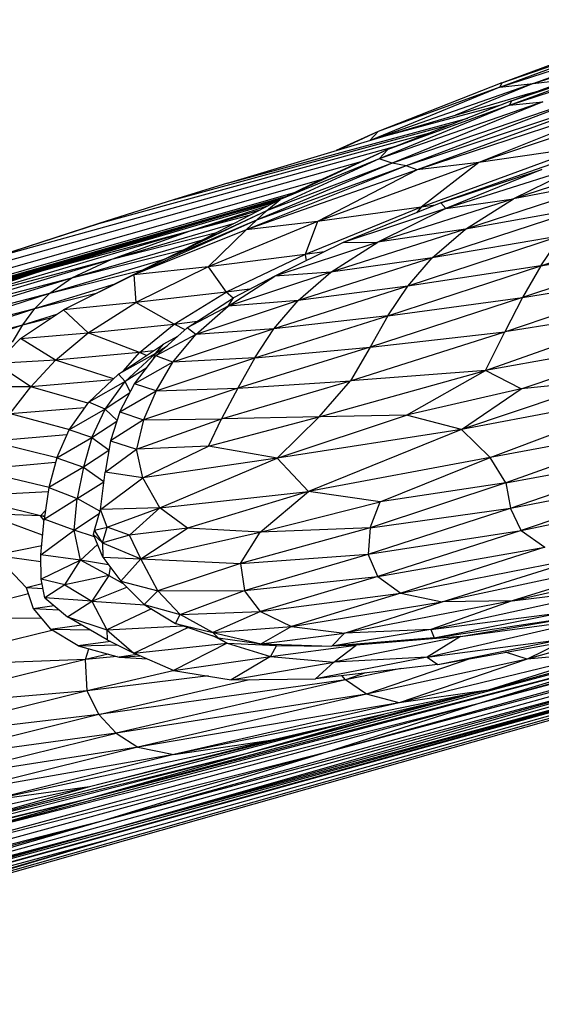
# Paper-space layout '_Izquierda' of a CAD drawing. Header units: millimetres. Extents: x -138 to 1808, y -70 to 65.
# Tile 2 of 21: x -126.47 to -119, y -69.79 to -55.7. Entities that reach past the tile are written whole.
import ezdxf

# ---------------------------------------------------------------- set-up
doc = ezdxf.new("R2010")
doc.units = ezdxf.units.MM

psp = doc.layouts.new('_Izquierda')

# ---------------------------------------------------------------- linework, layer by layer
at = {"color": 7, "linetype": 'Continuous', "lineweight": 25}
for p, q in [((-119.592, -56.667), (-116.623, -55.704)), ((-119.116, -56.618), (-116.623, -55.704)), ((-119.592, -56.667), (-117.563, -55.921)), ((-119.565, -56.607), (-117.563, -55.921)), ((-119.116, -56.618), (-116.494, -55.783)), ((-119.565, -56.607), (-117.8, -55.952)), ((-119.454, -56.926), (-116.486, -55.963)), ((-119.454, -56.926), (-117.425, -56.18)), ((-119.427, -56.865), (-117.425, -56.18)), ((-119.427, -56.865), (-117.662, -56.211)), ((-119.116, -56.618), (-121.377, -57.407)), ((-119.565, -56.607), (-121.334, -57.304)), ((-119.116, -56.618), (-120.229, -57.07)), ((-119.565, -56.607), (-119.592, -56.667)), ((-119.592, -56.667), (-119.116, -56.618)), ((-119.116, -56.618), (-118.584, -56.553)), ((-119.592, -56.667), (-121.424, -57.421)), ((-119.592, -56.667), (-121.334, -57.304)), ((-117.732, -56.737), (-120.934, -57.796)), ((-117.316, -56.717), (-120.779, -57.851)), ((-117.732, -56.737), (-120.779, -57.851)), ((-116.583, -56.631), (-119.893, -57.747)), ((-117.316, -56.717), (-119.893, -57.747)), ((-119.226, -56.776), (-119.052, -56.726)), ((-119.226, -56.776), (-119.086, -56.739)), ((-121.344, -57.397), (-119.226, -56.776)), ((-118.978, -56.877), (-121.321, -57.694)), ((-119.427, -56.865), (-121.196, -57.562)), ((-118.299, -56.793), (-121.137, -57.754)), ((-118.978, -56.877), (-121.137, -57.754)), ((-118.299, -56.793), (-120.934, -57.796)), ((-119.427, -56.865), (-119.454, -56.926)), ((-119.454, -56.926), (-118.978, -56.877)), ((-119.565, -56.92), (-121.344, -57.397)), ((-119.454, -56.926), (-121.321, -57.694)), ((-119.454, -56.926), (-121.196, -57.562)), ((-124.267, -58.283), (-120.249, -57.189)), ((-123.49, -58.044), (-120.052, -57.112)), ((-125.334, -58.618), (-120.545, -57.306)), ((-121.334, -57.304), (-121.936, -57.576)), ((-121.334, -57.304), (-121.897, -57.564)), ((-121.454, -57.43), (-121.334, -57.304)), ((-123.49, -58.044), (-121.344, -57.397)), ((-121.087, -57.519), (-126.967, -59.148)), ((-121.196, -57.562), (-122.737, -58.275)), ((-121.196, -57.562), (-122.187, -58.01)), ((-121.321, -57.694), (-121.196, -57.562)), ((-118.382, -57.525), (-120.721, -58.388)), ((-118.382, -57.525), (-119.893, -57.747)), ((-117.125, -57.526), (-119.398, -58.268)), ((-130.115, -68.905), (-90.674, -57.744)), ((-121.582, -57.737), (-128.441, -59.661)), ((-121.321, -57.694), (-122.936, -58.439)), ((-121.321, -57.694), (-122.737, -58.275)), ((-119.893, -57.747), (-122.203, -58.592)), ((-121.137, -57.754), (-121.321, -57.694)), ((-119.893, -57.747), (-120.779, -57.851)), ((-119.893, -57.747), (-120.721, -58.388)), ((-118.527, -57.656), (-120.437, -58.326)), ((-120.934, -57.796), (-123.225, -58.711)), ((-120.779, -57.851), (-123.225, -58.711)), ((-121.137, -57.754), (-123.076, -58.573)), ((-120.934, -57.796), (-123.076, -58.573)), ((-121.137, -57.754), (-122.936, -58.439)), ((-120.779, -57.851), (-122.203, -58.592)), ((-120.934, -57.796), (-121.137, -57.754)), ((-120.779, -57.851), (-120.934, -57.796)), ((-120.437, -58.326), (-118.992, -57.845)), ((-118.413, -57.784), (-120.367, -58.405)), ((-118.992, -57.845), (-120.367, -58.405)), ((-118.413, -57.784), (-119.398, -58.268)), ((-129.54, -60.09), (-122.117, -57.979)), ((-122.187, -58.01), (-122.737, -58.275)), ((-117.849, -57.969), (-120.085, -58.702)), ((-117.849, -57.969), (-119.398, -58.268)), ((-130.743, -60.535), (-122.517, -58.169)), ((-123.49, -58.044), (-124.267, -58.283)), ((-122.665, -58.24), (-132.061, -60.954)), ((-128.505, -68.418), (-92.361, -58.198)), ((-128.194, -59.847), (-122.728, -58.26)), ((-126.116, -59.287), (-122.815, -58.316)), ((-124.267, -58.283), (-125.334, -58.618)), ((-124.648, -58.823), (-122.67, -58.243)), ((-122.67, -58.243), (-124.648, -58.823)), ((-122.737, -58.275), (-124.056, -58.961)), ((-122.695, -58.255), (-123.494, -58.49)), ((-123.494, -58.49), (-122.701, -58.258)), ((-123.494, -58.49), (-122.758, -58.286)), ((-122.936, -58.439), (-122.737, -58.275)), ((-119.398, -58.268), (-121.342, -58.887)), ((-120.367, -58.405), (-119.398, -58.268)), ((-120.085, -58.702), (-119.398, -58.268)), ((-127.649, -59.699), (-123.136, -58.379)), ((-122.936, -58.439), (-124.43, -59.151)), ((-122.936, -58.439), (-124.056, -58.961)), ((-124.025, -58.722), (-122.919, -58.369)), ((-124.025, -58.722), (-123.027, -58.426)), ((-123.076, -58.573), (-122.936, -58.439)), ((-120.721, -58.388), (-122.38, -59.063)), ((-120.721, -58.388), (-122.203, -58.592)), ((-120.437, -58.326), (-121.836, -58.891)), ((-120.367, -58.405), (-121.836, -58.891)), ((-120.367, -58.405), (-121.342, -58.887)), ((-120.721, -58.388), (-120.787, -58.467)), ((-120.515, -58.357), (-120.721, -58.388)), ((-118.354, -58.386), (-120.563, -59.111)), ((-120.367, -58.405), (-120.437, -58.326)), ((-118.354, -58.386), (-120.085, -58.702)), ((-119.008, -59.226), (-116.463, -58.376)), ((-127.783, -59.764), (-123.494, -58.49)), ((-123.494, -58.49), (-126.116, -59.287)), ((-123.076, -58.573), (-124.835, -59.355)), ((-124.648, -58.823), (-123.494, -58.49)), ((-123.076, -58.573), (-124.43, -59.151)), ((-124.025, -58.722), (-123.165, -58.497)), ((-122.203, -58.592), (-123.769, -59.239)), ((-123.225, -58.711), (-123.076, -58.573)), ((-122.203, -58.592), (-123.225, -58.711)), ((-122.203, -58.592), (-122.38, -59.063)), ((-127.5, -59.75), (-124.025, -58.722)), ((-125.334, -58.618), (-126.967, -59.148)), ((-126.646, -59.042), (-125.334, -58.618)), ((-126.116, -59.287), (-124.025, -58.722)), ((-125.149, -59.129), (-123.393, -58.616)), ((-125.149, -59.129), (-124.025, -58.722)), ((-123.225, -58.711), (-124.835, -59.355)), ((-123.225, -58.711), (-123.769, -59.239)), ((-120.085, -58.702), (-122.014, -59.316)), ((-120.085, -58.702), (-121.342, -58.887)), ((-120.563, -59.111), (-120.085, -58.702)), ((-129.527, -60.27), (-124.648, -58.823)), ((-124.648, -58.823), (-127.783, -59.764)), ((-127.649, -59.699), (-124.648, -58.823)), ((-125.722, -59.398), (-123.849, -58.853)), ((-125.149, -59.129), (-123.648, -58.749)), ((-118.718, -58.798), (-120.913, -59.518)), ((-118.718, -58.798), (-120.563, -59.111)), ((-116.733, -58.831), (-119.269, -59.679)), ((-119.008, -59.226), (-118.718, -58.798)), ((-119.008, -59.226), (-116.733, -58.831)), ((-125.722, -59.398), (-124.126, -58.996)), ((-124.43, -59.151), (-124.056, -58.961)), ((-121.342, -58.887), (-122.815, -59.374)), ((-121.836, -58.891), (-122.815, -59.374)), ((-122.014, -59.316), (-121.342, -58.887)), ((-121.836, -58.891), (-121.342, -58.887)), ((-128.155, -60.032), (-125.149, -59.129)), ((-127.5, -59.75), (-125.149, -59.129)), ((-126.036, -59.618), (-124.38, -59.126)), ((-124.43, -59.151), (-125.842, -59.853)), ((-125.722, -59.398), (-125.149, -59.129)), ((-124.835, -59.355), (-124.43, -59.151)), ((-122.38, -59.063), (-123.769, -59.239)), ((-122.38, -59.063), (-123.509, -59.604)), ((-120.563, -59.111), (-122.483, -59.721)), ((-122.107, -59.024), (-122.38, -59.063)), ((-122.38, -59.063), (-122.366, -59.152)), ((-120.563, -59.111), (-122.014, -59.316)), ((-120.913, -59.518), (-120.563, -59.111)), ((-129.336, -60.272), (-126.116, -59.287)), ((-127.783, -59.764), (-126.116, -59.287)), ((-126.116, -59.287), (-127.5, -59.75)), ((-126.036, -59.618), (-124.685, -59.278)), ((-123.769, -59.239), (-124.835, -59.355)), ((-123.769, -59.239), (-124.805, -59.752)), ((-123.769, -59.239), (-123.509, -59.604)), ((-121.195, -59.941), (-119.008, -59.226)), ((-119.008, -59.226), (-120.913, -59.518)), ((-119.008, -59.226), (-119.269, -59.679)), ((-128.5, -60.256), (-125.722, -59.398)), ((-128.155, -60.032), (-125.722, -59.398)), ((-126.036, -59.618), (-125.722, -59.398)), ((-124.835, -59.355), (-125.842, -59.853)), ((-124.835, -59.355), (-124.805, -59.752)), ((-122.014, -59.316), (-123.485, -59.803)), ((-123.485, -59.803), (-122.815, -59.374)), ((-122.815, -59.374), (-123.405, -59.681)), ((-122.014, -59.316), (-122.815, -59.374)), ((-122.483, -59.721), (-122.014, -59.316)), ((-119.523, -60.167), (-117.006, -59.317)), ((-119.269, -59.679), (-117.006, -59.317)), ((-126.25, -59.836), (-125.1, -59.484)), ((-123.172, -59.559), (-123.509, -59.604)), ((-120.913, -59.518), (-122.827, -60.124)), ((-120.913, -59.518), (-122.483, -59.721)), ((-121.195, -59.941), (-120.913, -59.518)), ((-128.733, -60.477), (-126.036, -59.618)), ((-128.5, -60.256), (-126.036, -59.618)), ((-126.25, -59.836), (-125.355, -59.611)), ((-126.25, -59.836), (-126.036, -59.618)), ((-123.509, -59.604), (-124.805, -59.752)), ((-124.257, -60.058), (-123.509, -59.604)), ((-124.068, -60.112), (-123.405, -59.681)), ((-122.483, -59.721), (-123.947, -60.206)), ((-123.413, -59.686), (-123.509, -59.604)), ((-123.485, -59.803), (-123.405, -59.681)), ((-122.483, -59.721), (-123.485, -59.803)), ((-122.827, -60.124), (-122.483, -59.721)), ((-119.269, -59.679), (-121.452, -60.389)), ((-121.195, -59.941), (-119.269, -59.679)), ((-119.269, -59.679), (-119.523, -60.167)), ((-128.923, -60.713), (-126.25, -59.836)), ((-128.733, -60.477), (-126.25, -59.836)), ((-126.454, -60.264), (-125.842, -59.853)), ((-126.422, -60.069), (-126.25, -59.836)), ((-124.805, -59.752), (-125.842, -59.853)), ((-125.488, -60.185), (-125.842, -59.853)), ((-125.488, -60.185), (-124.805, -59.752)), ((-124.257, -60.058), (-124.805, -59.752)), ((-123.485, -59.803), (-124.068, -60.112)), ((-123.947, -60.206), (-123.485, -59.803)), ((-119.797, -60.724), (-117.217, -59.809)), ((-117.217, -59.809), (-119.523, -60.167)), ((-126.422, -60.069), (-125.935, -59.916)), ((-126.422, -60.069), (-126.008, -59.965)), ((-123.1, -60.54), (-121.195, -59.941)), ((-121.195, -59.941), (-122.827, -60.124)), ((-121.195, -59.941), (-121.452, -60.389)), ((-129.084, -60.966), (-126.422, -60.069)), ((-128.923, -60.713), (-126.422, -60.069)), ((-126.568, -60.319), (-126.422, -60.069)), ((-125.488, -60.185), (-124.257, -60.058)), ((-124.752, -60.465), (-124.257, -60.058)), ((-124.518, -60.515), (-124.068, -60.112)), ((-122.827, -60.124), (-124.274, -60.605)), ((-124.257, -60.058), (-123.924, -60.018)), ((-124.1, -60.14), (-124.257, -60.058)), ((-123.947, -60.206), (-124.068, -60.112)), ((-122.827, -60.124), (-123.947, -60.206)), ((-123.1, -60.54), (-122.827, -60.124)), ((-126.807, -60.625), (-126.454, -60.264)), ((-126.454, -60.264), (-125.488, -60.185)), ((-125.956, -60.577), (-126.454, -60.264)), ((-125.956, -60.577), (-125.488, -60.185)), ((-124.752, -60.465), (-125.488, -60.185)), ((-123.947, -60.206), (-124.518, -60.515)), ((-124.207, -60.236), (-124.407, -60.348)), ((-124.274, -60.605), (-123.947, -60.206)), ((-121.733, -60.872), (-119.523, -60.167)), ((-121.452, -60.389), (-119.523, -60.167)), ((-119.797, -60.724), (-119.523, -60.167)), ((-116.965, -60.212), (-119.797, -60.724)), ((-119.291, -60.983), (-116.965, -60.212)), ((-125.054, -60.775), (-124.407, -60.348)), ((-124.521, -60.477), (-124.407, -60.348)), ((-124.521, -60.477), (-124.35, -60.364)), ((-124.371, -60.383), (-124.521, -60.477)), ((-121.452, -60.389), (-123.343, -60.974)), ((-123.1, -60.54), (-121.452, -60.389)), ((-121.452, -60.389), (-121.733, -60.872)), ((-124.752, -60.465), (-125.956, -60.577)), ((-124.521, -60.477), (-125.054, -60.775)), ((-124.982, -60.728), (-124.752, -60.465)), ((-124.957, -60.879), (-124.521, -60.477)), ((-124.825, -60.911), (-124.518, -60.515)), ((-124.551, -60.443), (-124.752, -60.465)), ((-124.652, -60.51), (-124.752, -60.465)), ((-124.557, -60.565), (-124.521, -60.477)), ((-124.274, -60.605), (-124.518, -60.515)), ((-124.515, -61.012), (-123.1, -60.54)), ((-123.1, -60.54), (-124.274, -60.605)), ((-123.1, -60.54), (-123.343, -60.974)), ((-125.956, -60.577), (-126.807, -60.625)), ((-126.307, -60.955), (-126.807, -60.625)), ((-126.307, -60.955), (-125.956, -60.577)), ((-125.124, -60.842), (-125.956, -60.577)), ((-101.383, -60.652), (-125.153, -67.286)), ((-124.648, -60.683), (-124.957, -60.879)), ((-124.274, -60.605), (-124.825, -60.911)), ((-124.515, -61.012), (-124.274, -60.605)), ((-125.479, -61.175), (-125.054, -60.775)), ((-124.957, -60.879), (-125.054, -60.775)), ((-122.182, -61.387), (-119.797, -60.724)), ((-119.797, -60.724), (-121.733, -60.872)), ((-120.929, -61.36), (-119.797, -60.724)), ((-119.291, -60.983), (-119.797, -60.724)), ((-126.307, -60.955), (-126.976, -60.958)), ((-126.603, -61.338), (-126.307, -60.955)), ((-125.14, -60.856), (-126.307, -60.955)), ((-125.492, -61.192), (-126.307, -60.955)), ((-124.957, -60.879), (-125.479, -61.175)), ((-125.245, -61.276), (-124.957, -60.879)), ((-125.033, -61.313), (-124.825, -60.911)), ((-124.886, -61.029), (-124.957, -60.879)), ((-124.515, -61.012), (-124.825, -60.911)), ((-123.343, -60.974), (-124.694, -61.43)), ((-124.515, -61.012), (-123.343, -60.974)), ((-123.579, -61.416), (-121.733, -60.872)), ((-123.343, -60.974), (-123.579, -61.416)), ((-123.343, -60.974), (-121.733, -60.872)), ((-122.182, -61.387), (-121.733, -60.872)), ((-119.291, -60.983), (-120.929, -61.36)), ((-118.036, -60.86), (-120.143, -61.565)), ((-120.143, -61.565), (-119.291, -60.983)), ((-118.036, -60.86), (-119.291, -60.983)), ((-124.896, -61.049), (-125.245, -61.276)), ((-125.033, -61.313), (-124.515, -61.012)), ((-124.515, -61.012), (-124.694, -61.43)), ((-117.175, -61.006), (-120.143, -61.565)), ((-119.731, -61.967), (-117.175, -61.006)), ((-126.603, -61.338), (-125.533, -61.252)), ((-125.757, -61.569), (-125.479, -61.175)), ((-125.245, -61.276), (-125.479, -61.175)), ((-126.603, -61.338), (-125.756, -61.568)), ((-125.245, -61.276), (-125.757, -61.569)), ((-125.432, -61.681), (-125.245, -61.276)), ((-125.073, -61.436), (-125.245, -61.276)), ((-125.033, -61.313), (-125.169, -61.73)), ((-125.033, -61.313), (-124.694, -61.43)), ((-123.764, -61.807), (-122.182, -61.387)), ((-122.182, -61.387), (-123.579, -61.416)), ((-122.783, -61.976), (-120.929, -61.36)), ((-122.783, -61.976), (-122.182, -61.387)), ((-120.929, -61.36), (-122.182, -61.387)), ((-120.143, -61.565), (-120.929, -61.36)), ((-125.432, -61.681), (-125.076, -61.445)), ((-124.694, -61.43), (-125.169, -61.73)), ((-124.797, -61.848), (-123.579, -61.416)), ((-124.694, -61.43), (-124.797, -61.848)), ((-124.694, -61.43), (-123.579, -61.416)), ((-123.764, -61.807), (-123.579, -61.416)), ((-117.196, -61.499), (-119.731, -61.967)), ((-117.196, -61.499), (-119.507, -62.33)), ((-125.79, -61.645), (-126.873, -61.734)), ((-125.935, -61.973), (-125.757, -61.569)), ((-125.935, -61.973), (-125.432, -61.681)), ((-125.432, -61.681), (-125.757, -61.569)), ((-125.432, -61.681), (-125.554, -62.106)), ((-125.432, -61.681), (-125.191, -61.857)), ((-120.143, -61.565), (-122.783, -61.976)), ((-120.143, -61.565), (-122.335, -62.453)), ((-119.731, -61.967), (-120.143, -61.565)), ((-126.873, -61.734), (-125.933, -61.969)), ((-125.169, -61.73), (-125.245, -62.176)), ((-125.169, -61.73), (-124.797, -61.848)), ((-123.764, -61.807), (-124.797, -61.848)), ((-124.703, -62.256), (-123.764, -61.807)), ((-122.783, -61.976), (-123.764, -61.807)), ((-125.935, -61.973), (-126.048, -62.398)), ((-125.935, -61.973), (-125.554, -62.106)), ((-125.192, -61.866), (-125.554, -62.106)), ((-125.245, -62.176), (-124.797, -61.848)), ((-124.703, -62.256), (-124.797, -61.848)), ((-122.783, -61.976), (-124.703, -62.256)), ((-124.462, -62.685), (-122.783, -61.976)), ((-122.335, -62.453), (-122.783, -61.976)), ((-119.731, -61.967), (-122.335, -62.453)), ((-121.309, -62.599), (-119.731, -61.967)), ((-119.507, -62.33), (-119.731, -61.967)), ((-119.507, -62.33), (-117.112, -61.885)), ((-119.441, -62.694), (-117.112, -61.885)), ((-125.953, -62.041), (-127.118, -62.141)), ((-125.554, -62.106), (-126.048, -62.398)), ((-125.554, -62.106), (-125.642, -62.552)), ((-125.554, -62.106), (-125.262, -62.309)), ((-126.047, -62.396), (-127.118, -62.141)), ((-125.311, -62.712), (-125.245, -62.176)), ((-125.311, -62.712), (-124.703, -62.256)), ((-124.703, -62.256), (-125.245, -62.176)), ((-124.462, -62.685), (-124.703, -62.256)), ((-107.895, -62.201), (-119.907, -65.49)), ((-119.441, -62.694), (-116.925, -62.201)), ((-116.925, -62.201), (-119.287, -63.013)), ((-106.783, -62.263), (-132.577, -69.419)), ((-126.048, -62.398), (-126.115, -62.85)), ((-126.048, -62.398), (-125.642, -62.552)), ((-125.642, -62.552), (-125.262, -62.313)), ((-106.783, -62.263), (-125.225, -67.443)), ((-119.507, -62.33), (-121.452, -62.971)), ((-119.507, -62.33), (-121.309, -62.599)), ((-119.507, -62.33), (-119.441, -62.694)), ((-126.057, -62.46), (-127.313, -62.522)), ((-126.169, -62.8), (-127.313, -62.522)), ((-124.462, -62.685), (-122.335, -62.453)), ((-122.335, -62.453), (-124.066, -62.976)), ((-123.025, -63.036), (-122.335, -62.453)), ((-121.309, -62.599), (-122.335, -62.453)), ((-119.287, -63.013), (-116.552, -62.434)), ((-126.115, -62.85), (-125.642, -62.552)), ((-125.686, -63.006), (-125.642, -62.552)), ((-125.318, -62.735), (-125.642, -62.552)), ((-123.025, -63.036), (-121.309, -62.599)), ((-121.452, -62.971), (-121.309, -62.599)), ((-126.138, -63.078), (-126.978, -62.771)), ((-126.169, -62.8), (-126.978, -62.771)), ((-126.169, -62.8), (-126.097, -62.726)), ((-126.169, -62.8), (-126.107, -62.8)), ((-126.117, -62.87), (-126.169, -62.8)), ((-126.11, -62.814), (-126.169, -62.8)), ((-125.686, -63.006), (-125.326, -62.765)), ((-125.394, -63.007), (-125.311, -62.712)), ((-124.462, -62.685), (-125.311, -62.712)), ((-125.213, -62.964), (-125.311, -62.712)), ((-125.213, -62.964), (-124.462, -62.685)), ((-124.896, -63.076), (-124.462, -62.685)), ((-124.066, -62.976), (-124.462, -62.685)), ((-109.848, -62.81), (-122.084, -66.186)), ((-121.478, -63.349), (-119.441, -62.694)), ((-121.452, -62.971), (-119.441, -62.694)), ((-109.848, -62.81), (-119.907, -65.49)), ((-119.287, -63.013), (-119.441, -62.694)), ((-126.166, -63.36), (-126.115, -62.85)), ((-125.686, -63.006), (-126.115, -62.85)), ((-125.394, -63.007), (-125.213, -62.964)), ((-125.28, -63.189), (-125.213, -62.964)), ((-124.896, -63.076), (-125.213, -62.964)), ((-126.166, -63.36), (-125.686, -63.006)), ((-125.396, -63.101), (-125.686, -63.006)), ((-125.596, -63.434), (-125.686, -63.006)), ((-125.41, -63.068), (-125.394, -63.007)), ((-125.28, -63.189), (-125.41, -63.068)), ((-125.277, -63.393), (-125.41, -63.068)), ((-125.28, -63.189), (-125.394, -63.007)), ((-124.896, -63.076), (-125.28, -63.189)), ((-124.066, -62.976), (-124.896, -63.076)), ((-124.731, -63.416), (-124.896, -63.076)), ((-124.731, -63.416), (-124.066, -62.976)), ((-124.731, -63.416), (-123.025, -63.036)), ((-123.025, -63.036), (-124.066, -62.976)), ((-121.452, -62.971), (-123.304, -63.485)), ((-123.304, -63.485), (-123.025, -63.036)), ((-121.452, -62.971), (-123.025, -63.036)), ((-121.452, -62.971), (-121.478, -63.349)), ((-121.478, -63.349), (-119.287, -63.013)), ((-119.287, -63.013), (-121.34, -63.67)), ((-119.287, -63.013), (-118.952, -63.252)), ((-126.816, -63.363), (-126.152, -63.224)), ((-125.596, -63.434), (-125.351, -63.211)), ((-125.28, -63.189), (-124.731, -63.416)), ((-125.28, -63.189), (-125.277, -63.393)), ((-119.419, -64.018), (-115.871, -63.207)), ((-126.816, -63.363), (-126.163, -63.453)), ((-126.816, -63.363), (-126.372, -63.825)), ((-125.596, -63.434), (-126.166, -63.36)), ((-126.157, -63.709), (-126.166, -63.36)), ((-123.304, -63.485), (-121.478, -63.349)), ((-123.251, -63.869), (-121.478, -63.349)), ((-121.34, -63.67), (-121.478, -63.349)), ((-121.34, -63.67), (-118.952, -63.252)), ((-118.952, -63.252), (-121.012, -63.906)), ((-121.012, -63.906), (-118.352, -63.384)), ((-117.373, -63.379), (-120.418, -64.033)), ((-120.418, -64.033), (-118.352, -63.384)), ((-117.373, -63.379), (-119.419, -64.018)), ((-125.596, -63.434), (-126.157, -63.709)), ((-125.819, -63.791), (-125.596, -63.434)), ((-125.189, -63.654), (-125.596, -63.434)), ((-125.197, -63.501), (-125.596, -63.434)), ((-125.277, -63.393), (-125.021, -63.738)), ((-125.277, -63.393), (-124.731, -63.416)), ((-125.021, -63.738), (-124.731, -63.416)), ((-124.731, -63.416), (-123.304, -63.485)), ((-124.489, -63.874), (-124.731, -63.416)), ((-123.304, -63.485), (-124.489, -63.874)), ((-123.304, -63.485), (-123.251, -63.869)), ((-125.189, -63.654), (-125.819, -63.791)), ((-125.189, -63.654), (-125.432, -64.021)), ((-125.171, -63.537), (-125.189, -63.654)), ((-125.189, -63.654), (-124.996, -63.763)), ((-126.372, -63.825), (-126.145, -63.77)), ((-125.819, -63.791), (-126.157, -63.709)), ((-126.107, -63.973), (-126.157, -63.709)), ((-125.819, -63.791), (-126.107, -63.973)), ((-125.819, -63.791), (-125.432, -64.021)), ((-112.712, -63.678), (-125.29, -67.171)), ((-125.021, -63.738), (-124.489, -63.874)), ((-125.021, -63.738), (-124.686, -64.069)), ((-123.251, -63.869), (-121.34, -63.67)), ((-121.34, -63.67), (-123.019, -64.172)), ((-112.712, -63.678), (-122.084, -66.186)), ((-121.34, -63.67), (-121.012, -63.906)), ((-114.052, -63.713), (-119.76, -65.298)), ((-126.343, -63.917), (-127.687, -64.26)), ((-126.372, -63.825), (-126.276, -64.127)), ((-126.372, -63.825), (-126.132, -63.842)), ((-125.432, -64.021), (-124.935, -63.822)), ((-124.489, -63.874), (-124.686, -64.069)), ((-124.489, -63.874), (-123.251, -63.869)), ((-124.489, -63.874), (-124.171, -64.214)), ((-124.171, -64.214), (-123.251, -63.869)), ((-123.019, -64.172), (-123.251, -63.869)), ((-123.019, -64.172), (-121.012, -63.906)), ((-121.012, -63.906), (-122.576, -64.385)), ((-121.012, -63.906), (-120.418, -64.033)), ((-120.58, -64.427), (-117.817, -63.824)), ((-119.419, -64.018), (-117.817, -63.824)), ((-126.276, -64.127), (-125.975, -64.084)), ((-126.107, -63.973), (-125.782, -64.247)), ((-125.432, -64.021), (-126.107, -63.973)), ((-125.782, -64.247), (-125.432, -64.021)), ((-114.83, -63.981), (-125.518, -66.862)), ((-125.432, -64.021), (-124.675, -64.075)), ((-125.432, -64.021), (-125.22, -64.431)), ((-124.686, -64.069), (-124.171, -64.214)), ((-124.686, -64.069), (-124.235, -64.342)), ((-122.576, -64.385), (-120.418, -64.033)), ((-119.419, -64.018), (-121.816, -64.481)), ((-121.816, -64.481), (-120.418, -64.033)), ((-119.419, -64.018), (-120.58, -64.427)), ((-119.419, -64.018), (-120.418, -64.033)), ((-114.83, -63.981), (-119.052, -65.101)), ((-126.276, -64.127), (-125.9, -64.148)), ((-126.276, -64.127), (-126.028, -64.422)), ((-124.578, -64.134), (-125.22, -64.431)), ((-124.235, -64.342), (-124.171, -64.214)), ((-124.171, -64.214), (-123.019, -64.172)), ((-123.703, -64.47), (-124.171, -64.214)), ((-123.019, -64.172), (-123.703, -64.47)), ((-123.019, -64.172), (-122.576, -64.385)), ((-120.58, -64.427), (-118.695, -64.183)), ((-120.532, -64.548), (-118.695, -64.183)), ((-126.156, -64.269), (-127.687, -64.26)), ((-126.028, -64.422), (-125.583, -64.362)), ((-125.782, -64.247), (-125.22, -64.431)), ((-125.217, -64.574), (-125.782, -64.247)), ((-124.235, -64.342), (-123.703, -64.47)), ((-123.625, -64.547), (-124.235, -64.342)), ((-120.634, -64.824), (-118.281, -64.275)), ((-120.532, -64.548), (-118.504, -64.244)), ((-120.159, -64.527), (-118.504, -64.244)), ((-120.159, -64.527), (-118.281, -64.275)), ((-128.142, -64.957), (-126.005, -64.436)), ((-126.028, -64.422), (-125.463, -64.432)), ((-125.629, -64.662), (-126.028, -64.422)), ((-125.22, -64.431), (-124.132, -64.377)), ((-125.22, -64.431), (-124.832, -64.766)), ((-125.22, -64.431), (-125.217, -64.574)), ((-124.832, -64.766), (-124.061, -64.401)), ((-123.703, -64.47), (-122.576, -64.385)), ((-123.703, -64.47), (-123.012, -64.631)), ((-123.703, -64.47), (-123.625, -64.547)), ((-122.576, -64.385), (-123.012, -64.631)), ((-123.012, -64.631), (-121.816, -64.481)), ((-122.576, -64.385), (-121.816, -64.481)), ((-120.58, -64.427), (-121.998, -64.668)), ((-121.998, -64.668), (-121.816, -64.481)), ((-120.58, -64.427), (-121.816, -64.481)), ((-120.58, -64.427), (-120.532, -64.548)), ((-120.483, -64.927), (-118.031, -64.49)), ((-117.694, -64.42), (-119.205, -64.854)), ((-125.168, -64.599), (-125.629, -64.662)), ((-125.629, -64.662), (-125.068, -64.649)), ((-125.217, -64.574), (-124.832, -64.766)), ((-124.832, -64.766), (-123.499, -64.625)), ((-123.499, -64.625), (-124.263, -65.012)), ((-123.499, -64.625), (-123.704, -64.52)), ((-123.625, -64.547), (-123.012, -64.631)), ((-123.625, -64.547), (-123.499, -64.625)), ((-123.499, -64.625), (-122.791, -64.658)), ((-123.499, -64.625), (-122.877, -64.813)), ((-123.012, -64.631), (-121.998, -64.668)), ((-123.012, -64.631), (-122.791, -64.658)), ((-122.877, -64.813), (-121.652, -64.654)), ((-120.532, -64.548), (-121.998, -64.668)), ((-121.652, -64.654), (-121.998, -64.668)), ((-120.159, -64.527), (-121.972, -64.893)), ((-121.972, -64.893), (-121.652, -64.654)), ((-120.159, -64.527), (-121.652, -64.654)), ((-120.532, -64.548), (-121.652, -64.654)), ((-120.159, -64.527), (-120.634, -64.824)), ((-120.634, -64.824), (-118.719, -64.569)), ((-120.532, -64.548), (-120.159, -64.527)), ((-120.483, -64.927), (-118.719, -64.569)), ((-118.706, -64.61), (-119.205, -64.854)), ((-117.578, -64.788), (-127.723, -67.476)), ((-125.629, -64.662), (-125.041, -64.823)), ((-125.526, -64.859), (-125.477, -64.703)), ((-125.198, -64.78), (-125.526, -64.859)), ((-117.578, -64.788), (-125.518, -66.862)), ((-124.783, -64.787), (-125.041, -64.823)), ((-124.263, -65.012), (-124.832, -64.766)), ((-122.791, -64.658), (-122.877, -64.813)), ((-122.791, -64.658), (-121.998, -64.668)), ((-118.014, -64.746), (-121.036, -65.475)), ((-117.578, -64.788), (-119.907, -65.49)), ((-118.014, -64.746), (-119.76, -65.298)), ((-119.205, -64.854), (-119.511, -64.754)), ((-118.014, -64.746), (-119.205, -64.854)), ((-116.264, -64.873), (-134.044, -69.757)), ((-132.577, -69.419), (-116.264, -64.873)), ((-116.836, -64.906), (-130.652, -68.724)), ((-125.526, -64.859), (-128.313, -65.538)), ((-125.526, -64.859), (-128.142, -64.957)), ((-125.07, -64.815), (-125.526, -64.859)), ((-125.5, -65.307), (-125.526, -64.859)), ((-116.836, -64.906), (-125.29, -67.171)), ((-116.264, -64.873), (-125.153, -67.286)), ((-116.836, -64.906), (-125.153, -67.286)), ((-125.041, -64.823), (-124.745, -64.803)), ((-125.041, -64.823), (-124.639, -64.849)), ((-124.263, -65.012), (-122.877, -64.813)), ((-122.877, -64.813), (-123.44, -65.146)), ((-123.44, -65.146), (-121.972, -64.893)), ((-122.877, -64.813), (-121.972, -64.893)), ((-120.634, -64.824), (-122.233, -65.132)), ((-122.233, -65.132), (-121.972, -64.893)), ((-120.483, -64.927), (-122.233, -65.132)), ((-120.634, -64.824), (-121.972, -64.893)), ((-120.007, -64.842), (-121.502, -65.355)), ((-119.205, -64.854), (-121.502, -65.355)), ((-119.205, -64.854), (-121.036, -65.475)), ((-120.634, -64.824), (-120.483, -64.927)), ((-124.252, -65.013), (-125.5, -65.307)), ((-124.263, -65.012), (-123.44, -65.146)), ((-121.008, -64.988), (-121.802, -65.147)), ((-121.515, -65.048), (-121.802, -65.147)), ((-123.765, -65.093), (-125.5, -65.307)), ((-125.333, -65.646), (-123.175, -65.143)), ((-121.802, -65.147), (-125.333, -65.646)), ((-121.802, -65.147), (-125.087, -65.909)), ((-123.44, -65.146), (-122.233, -65.132)), ((-121.802, -65.147), (-121.858, -65.088)), ((-121.502, -65.355), (-121.802, -65.147)), ((-125.5, -65.307), (-128.313, -65.538)), ((-125.5, -65.307), (-128.235, -65.987)), ((-125.333, -65.646), (-125.5, -65.307)), ((-121.502, -65.355), (-125.087, -65.909)), ((-121.502, -65.355), (-124.774, -66.112)), ((-119.76, -65.298), (-124.26, -66.217)), ((-120.008, -65.355), (-123.209, -66.204)), ((-119.76, -65.298), (-122.815, -66)), ((-121.036, -65.475), (-121.502, -65.355)), ((-119.76, -65.298), (-121.036, -65.475)), ((-119.907, -65.49), (-128.669, -67.866)), ((-119.907, -65.49), (-127.723, -67.476)), ((-121.036, -65.475), (-124.774, -66.112)), ((-121.036, -65.475), (-124.26, -66.217)), ((-120.544, -65.478), (-123.209, -66.204)), ((-119.907, -65.49), (-122.084, -66.186)), ((-125.333, -65.646), (-128.235, -65.987)), ((-125.333, -65.646), (-128.042, -66.32)), ((-121.668, -65.736), (-127.565, -67.269)), ((-125.087, -65.909), (-125.333, -65.646)), ((-121.258, -65.642), (-123.209, -66.204)), ((-125.087, -65.909), (-128.042, -66.32)), ((-127.782, -66.578), (-125.087, -65.909)), ((-122.072, -65.829), (-125.466, -66.678)), ((-125.087, -65.909), (-124.774, -66.112)), ((-122.815, -66), (-126.922, -66.881)), ((-122.815, -66), (-125.466, -66.678)), ((-124.26, -66.217), (-122.815, -66)), ((-122.084, -66.186), (-130.233, -68.42)), ((-123.209, -66.204), (-129.342, -67.773)), ((-122.084, -66.186), (-128.669, -67.866)), ((-124.774, -66.112), (-127.782, -66.578)), ((-123.209, -66.204), (-127.565, -67.269)), ((-124.774, -66.112), (-127.455, -66.778)), ((-123.209, -66.204), (-125.518, -66.862)), ((-122.084, -66.186), (-125.29, -67.171)), ((-124.774, -66.112), (-124.26, -66.217)), ((-124.26, -66.217), (-127.455, -66.778)), ((-124.26, -66.217), (-126.922, -66.881)), ((-125.466, -66.678), (-128.909, -67.435)), ((-125.466, -66.678), (-127.565, -67.269)), ((-125.466, -66.678), (-126.922, -66.881)), ((-125.518, -66.862), (-131.194, -68.26)), ((-125.518, -66.862), (-129.342, -67.773)), ((-125.518, -66.862), (-127.723, -67.476)), ((-125.29, -67.171), (-132.992, -69.244)), ((-125.29, -67.171), (-130.652, -68.724)), ((-125.29, -67.171), (-130.233, -68.42)), ((-125.153, -67.286), (-134.533, -69.79)), ((-125.153, -67.286), (-134.044, -69.757)), ((-125.153, -67.286), (-130.652, -68.724)), ((-125.225, -67.443), (-132.577, -69.419)), ((-132.509, -69.547), (-125.225, -67.443)), ((-125.225, -67.443), (-128.505, -68.418))]:
    psp.add_line(p, q, dxfattribs=at)

doc.saveas('drawing.dxf')
